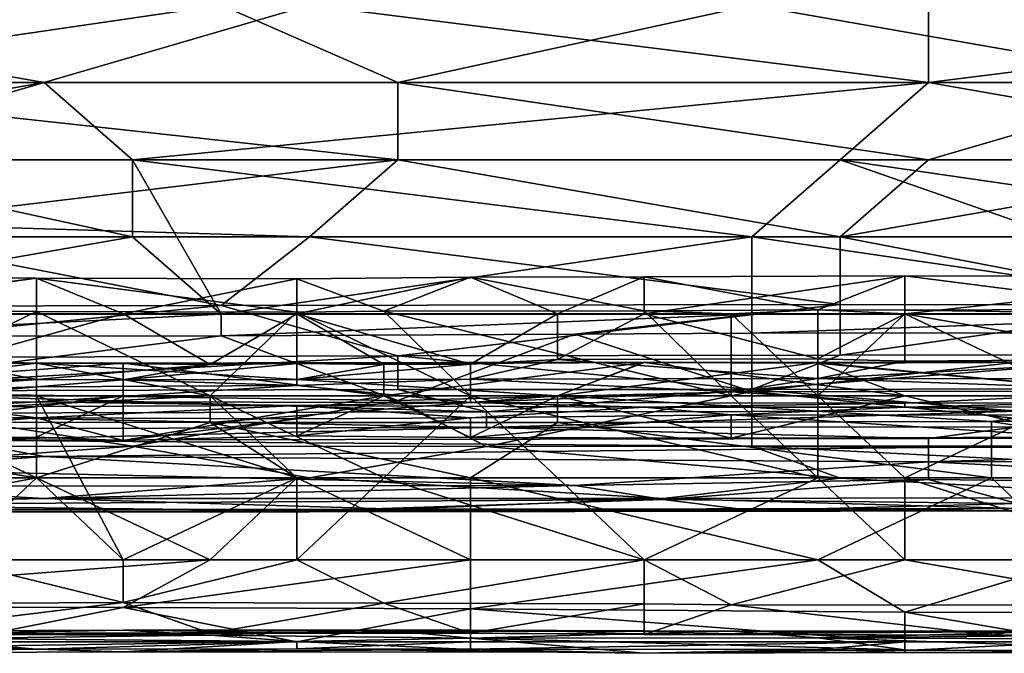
# Model space of a CAD drawing. Extents: x -161 to 11, y -10 to 160.
# Tile 55 of 256: x -0.7026 to -0.6528, y -0.3447 to -0.3126. Entities that reach past the tile are written whole.
import ezdxf

# ---------------------------------------------------------------- set-up
doc = ezdxf.new("R2010")
doc.units = 0

msp = doc.modelspace()

# ---------------------------------------------------------------- linework, layer by layer
for points in [[(-0.741626, -0.311901, 0.264719), (-0.692444, -0.311901, 0.264729), (-0.71927, -0.315807, 0.265172)], [(-0.723741, -0.311901, 0.379903), (-0.737154, -0.315807, 0.378532), (-0.701386, -0.315807, 0.378332)], [(-0.687973, -0.311901, 0.379717), (-0.723741, -0.311901, 0.379903), (-0.701386, -0.315807, 0.378332)], [(-0.692444, -0.311901, 0.264729), (-0.683502, -0.315807, 0.265213), (-0.71927, -0.315807, 0.265172)], [(-0.701386, -0.315807, 0.378332), (-0.656676, -0.315807, 0.378092), (-0.687973, -0.311901, 0.379717)], [(-0.683502, -0.315807, 0.265213), (-0.692444, -0.311901, 0.264729), (-0.665618, -0.311901, 0.264708)], [(-0.687973, -0.311901, 0.379717), (-0.656676, -0.315807, 0.378092), (-0.656676, -0.311901, 0.379537)], [(-0.665618, -0.311901, 0.264708), (-0.643263, -0.315807, 0.265229), (-0.683502, -0.315807, 0.265213)], [(-0.665618, -0.311901, 0.264708), (-0.643263, -0.311901, 0.264709), (-0.643263, -0.315807, 0.265229)], [(-0.625379, -0.311901, 0.379354), (-0.656676, -0.311901, 0.379537), (-0.656676, -0.315807, 0.378092)], [(-0.634321, -0.319713, 0.376204), (-0.625379, -0.311901, 0.379354), (-0.656676, -0.315807, 0.378092)], [(-0.723741, -0.319713, 0.376624), (-0.701386, -0.315807, 0.378332), (-0.737154, -0.315807, 0.378532)], [(-0.714799, -0.319713, 0.376571), (-0.701386, -0.315807, 0.378332), (-0.723741, -0.319713, 0.376624)], [(-0.71927, -0.315807, 0.265172), (-0.683502, -0.315807, 0.265213), (-0.683502, -0.319713, 0.266519)], [(-0.683502, -0.319713, 0.266519), (-0.71927, -0.319713, 0.266448), (-0.71927, -0.315807, 0.265172)], [(-0.696915, -0.319713, 0.376491), (-0.701386, -0.315807, 0.378332), (-0.714799, -0.319713, 0.376571)], [(-0.701386, -0.315807, 0.378332), (-0.696915, -0.319713, 0.376491), (-0.656676, -0.315807, 0.378092)], [(-0.696915, -0.319713, 0.376491), (-0.661147, -0.319713, 0.376324), (-0.656676, -0.315807, 0.378092)], [(-0.683502, -0.315807, 0.265213), (-0.643263, -0.315807, 0.265229), (-0.656676, -0.319713, 0.266525)], [(-0.656676, -0.319713, 0.266525), (-0.683502, -0.319713, 0.266519), (-0.683502, -0.315807, 0.265213)], [(-0.634321, -0.319713, 0.376204), (-0.656676, -0.315807, 0.378092), (-0.661147, -0.319713, 0.376324)], [(-0.643263, -0.315807, 0.265229), (-0.638792, -0.319713, 0.266502), (-0.656676, -0.319713, 0.266525)], [(-0.710328, -0.322948, 0.268362), (-0.71927, -0.319713, 0.266448), (-0.683502, -0.319713, 0.266519)], [(-0.696915, -0.32362, 0.374087), (-0.714799, -0.319713, 0.376571), (-0.71927, -0.327526, 0.371068)], [(-0.696915, -0.32362, 0.374087), (-0.696915, -0.319713, 0.376491), (-0.714799, -0.319713, 0.376571)], [(-0.683502, -0.319713, 0.266519), (-0.687973, -0.32362, 0.268869), (-0.710328, -0.322948, 0.268362)], [(-0.665618, -0.32362, 0.373974), (-0.661147, -0.319713, 0.376324), (-0.696915, -0.319713, 0.376491)], [(-0.665618, -0.32362, 0.373974), (-0.696915, -0.319713, 0.376491), (-0.692444, -0.327526, 0.37097)], [(-0.696915, -0.319713, 0.376491), (-0.696915, -0.32362, 0.374087), (-0.692444, -0.327526, 0.37097)], [(-0.661147, -0.32362, 0.268884), (-0.687973, -0.32362, 0.268869), (-0.683502, -0.319713, 0.266519)], [(-0.656676, -0.319713, 0.266525), (-0.661147, -0.32362, 0.268884), (-0.683502, -0.319713, 0.266519)], [(-0.638792, -0.327526, 0.370816), (-0.661147, -0.319713, 0.376324), (-0.665618, -0.32362, 0.373974)], [(-0.661147, -0.319713, 0.376324), (-0.634321, -0.32362, 0.373872), (-0.634321, -0.319713, 0.376204)], [(-0.661147, -0.32362, 0.268884), (-0.656676, -0.319713, 0.266525), (-0.638792, -0.319713, 0.266502)], [(-0.638792, -0.319713, 0.266502), (-0.625379, -0.32362, 0.268861), (-0.661147, -0.32362, 0.268884)], [(-0.638792, -0.327526, 0.370816), (-0.634321, -0.32362, 0.373872), (-0.661147, -0.319713, 0.376324)], [(-0.710328, -0.32362, 0.268822), (-0.710328, -0.322948, 0.268362), (-0.687973, -0.32362, 0.268869)], [(-0.692444, -0.327526, 0.37097), (-0.696915, -0.32362, 0.374087), (-0.71927, -0.327526, 0.371068)], [(-0.687973, -0.32362, 0.268869), (-0.692444, -0.32708, 0.272269), (-0.710328, -0.32362, 0.268822)], [(-0.710328, -0.327129, 0.272269), (-0.710328, -0.32362, 0.268822), (-0.692444, -0.32708, 0.272269)], [(-0.692444, -0.32708, 0.272269), (-0.687973, -0.32362, 0.268869), (-0.661147, -0.327039, 0.272269)], [(-0.665618, -0.327526, 0.370827), (-0.665618, -0.32362, 0.373974), (-0.692444, -0.327526, 0.37097)], [(-0.661147, -0.32362, 0.268884), (-0.661147, -0.327039, 0.272269), (-0.687973, -0.32362, 0.268869)], [(-0.638792, -0.327526, 0.370816), (-0.665618, -0.32362, 0.373974), (-0.665618, -0.327526, 0.370827)], [(-0.643263, -0.327048, 0.272269), (-0.661147, -0.32362, 0.268884), (-0.625379, -0.32362, 0.268861)], [(-0.661147, -0.327039, 0.272269), (-0.661147, -0.32362, 0.268884), (-0.643263, -0.327048, 0.272269)], [(-0.701779, -0.325707, 0.221806), (-0.714948, -0.327379, 0.218049), (-0.714948, -0.325591, 0.221806)], [(-0.714948, -0.325591, 0.221806), (-0.714948, -0.327502, 0.224139), (-0.701779, -0.325707, 0.221806)], [(-0.701779, -0.325707, 0.221806), (-0.714948, -0.327502, 0.224139), (-0.69739, -0.327502, 0.223911)], [(-0.714948, -0.327379, 0.218049), (-0.701779, -0.325707, 0.221806), (-0.701779, -0.327383, 0.218049)], [(-0.701779, -0.325707, 0.221806), (-0.69739, -0.327502, 0.223911), (-0.68861, -0.325736, 0.221806)], [(-0.68861, -0.325736, 0.221806), (-0.68861, -0.327417, 0.218049), (-0.701779, -0.325707, 0.221806)], [(-0.701779, -0.327383, 0.218049), (-0.701779, -0.325707, 0.221806), (-0.68861, -0.327417, 0.218049)], [(-0.68861, -0.327502, 0.223929), (-0.68861, -0.325736, 0.221806), (-0.69739, -0.327502, 0.223911)], [(-0.68861, -0.325736, 0.221806), (-0.68861, -0.327502, 0.223929), (-0.679831, -0.325663, 0.221806)], [(-0.675441, -0.327502, 0.224019), (-0.679831, -0.325663, 0.221806), (-0.68861, -0.327502, 0.223929)], [(-0.684221, -0.327374, 0.218049), (-0.68861, -0.325736, 0.221806), (-0.679831, -0.325663, 0.221806)], [(-0.684221, -0.327374, 0.218049), (-0.68861, -0.327417, 0.218049), (-0.68861, -0.325736, 0.221806)], [(-0.684221, -0.327374, 0.218049), (-0.679831, -0.325663, 0.221806), (-0.671052, -0.327354, 0.218049)], [(-0.671052, -0.325635, 0.221806), (-0.679831, -0.325663, 0.221806), (-0.675441, -0.327502, 0.224019)], [(-0.671052, -0.325635, 0.221806), (-0.671052, -0.327354, 0.218049), (-0.679831, -0.325663, 0.221806)], [(-0.675441, -0.327502, 0.224019), (-0.671052, -0.327502, 0.224159), (-0.671052, -0.325635, 0.221806)], [(-0.657883, -0.325589, 0.221806), (-0.671052, -0.325635, 0.221806), (-0.671052, -0.327502, 0.224159)], [(-0.671052, -0.327502, 0.224159), (-0.657883, -0.327502, 0.224186), (-0.657883, -0.325589, 0.221806)], [(-0.657883, -0.325589, 0.221806), (-0.662272, -0.327307, 0.218049), (-0.671052, -0.325635, 0.221806)], [(-0.671052, -0.327354, 0.218049), (-0.671052, -0.325635, 0.221806), (-0.662272, -0.327307, 0.218049)], [(-0.662272, -0.327307, 0.218049), (-0.657883, -0.325589, 0.221806), (-0.657883, -0.327332, 0.218049)], [(-0.640324, -0.325613, 0.221806), (-0.657883, -0.325589, 0.221806), (-0.657883, -0.327502, 0.224186)], [(-0.640324, -0.325613, 0.221806), (-0.644714, -0.327279, 0.218049), (-0.657883, -0.325589, 0.221806)], [(-0.657883, -0.327332, 0.218049), (-0.657883, -0.325589, 0.221806), (-0.644714, -0.327279, 0.218049)], [(-0.657883, -0.327502, 0.224186), (-0.640324, -0.327502, 0.224174), (-0.640324, -0.325613, 0.221806)], [(-0.710328, -0.327129, 0.272269), (-0.692444, -0.32708, 0.272269), (-0.71927, -0.329758, 0.276175)], [(-0.692444, -0.32708, 0.272269), (-0.683502, -0.329628, 0.276175), (-0.71927, -0.329758, 0.276175)], [(-0.701779, -0.327383, 0.218049), (-0.710559, -0.331652, 0.216724), (-0.714948, -0.327379, 0.218049)], [(-0.701779, -0.327383, 0.218049), (-0.701779, -0.331652, 0.216757), (-0.710559, -0.331652, 0.216724)], [(-0.701779, -0.327383, 0.218049), (-0.68861, -0.327417, 0.218049), (-0.693, -0.331652, 0.216793)], [(-0.693, -0.331652, 0.216793), (-0.701779, -0.331652, 0.216757), (-0.701779, -0.327383, 0.218049)], [(-0.679831, -0.331652, 0.21671), (-0.693, -0.331652, 0.216793), (-0.68861, -0.327417, 0.218049)], [(-0.661147, -0.327039, 0.272269), (-0.683502, -0.329628, 0.276175), (-0.692444, -0.32708, 0.272269)], [(-0.68861, -0.327417, 0.218049), (-0.684221, -0.327374, 0.218049), (-0.679831, -0.331652, 0.21671)], [(-0.671052, -0.327354, 0.218049), (-0.666662, -0.331652, 0.216631), (-0.684221, -0.327374, 0.218049)], [(-0.666662, -0.331652, 0.216631), (-0.679831, -0.331652, 0.21671), (-0.684221, -0.327374, 0.218049)], [(-0.683502, -0.329628, 0.276175), (-0.661147, -0.327039, 0.272269), (-0.661147, -0.329604, 0.276175)], [(-0.666662, -0.327502, 0.217879), (-0.671052, -0.327354, 0.218049), (-0.662272, -0.327307, 0.218049)], [(-0.666662, -0.331652, 0.216631), (-0.671052, -0.327354, 0.218049), (-0.666662, -0.327502, 0.217879)], [(-0.662272, -0.327307, 0.218049), (-0.662272, -0.327502, 0.217866), (-0.666662, -0.327502, 0.217879)], [(-0.662272, -0.327307, 0.218049), (-0.657883, -0.327332, 0.218049), (-0.657883, -0.327502, 0.217887)], [(-0.657883, -0.327502, 0.217887), (-0.662272, -0.327502, 0.217866), (-0.662272, -0.327307, 0.218049)], [(-0.661147, -0.329604, 0.276175), (-0.661147, -0.327039, 0.272269), (-0.643263, -0.327048, 0.272269)], [(-0.643263, -0.327048, 0.272269), (-0.643263, -0.329575, 0.276175), (-0.661147, -0.329604, 0.276175)], [(-0.644714, -0.327279, 0.218049), (-0.644714, -0.327502, 0.217839), (-0.657883, -0.327332, 0.218049)], [(-0.644714, -0.327502, 0.217839), (-0.657883, -0.327502, 0.217887), (-0.657883, -0.327332, 0.218049)], [(-0.714799, -0.328658, 0.369925), (-0.692444, -0.327526, 0.37097), (-0.71927, -0.327526, 0.371068)], [(-0.706169, -0.329962, 0.225563), (-0.69739, -0.327502, 0.223911), (-0.714948, -0.327502, 0.224139)], [(-0.714799, -0.328658, 0.369925), (-0.692444, -0.328619, 0.369925), (-0.692444, -0.327526, 0.37097)], [(-0.693, -0.330074, 0.225563), (-0.69739, -0.327502, 0.223911), (-0.706169, -0.329962, 0.225563)], [(-0.69739, -0.327502, 0.223911), (-0.693, -0.330074, 0.225563), (-0.68861, -0.327502, 0.223929)], [(-0.68861, -0.330017, 0.225563), (-0.68861, -0.327502, 0.223929), (-0.693, -0.330074, 0.225563)], [(-0.665618, -0.327526, 0.370827), (-0.692444, -0.327526, 0.37097), (-0.692444, -0.328619, 0.369925)], [(-0.665618, -0.327526, 0.370827), (-0.692444, -0.328619, 0.369925), (-0.67456, -0.328534, 0.369925)], [(-0.68861, -0.327502, 0.223929), (-0.679831, -0.330056, 0.225563), (-0.675441, -0.327502, 0.224019)], [(-0.684221, -0.33007, 0.225563), (-0.679831, -0.330056, 0.225563), (-0.68861, -0.327502, 0.223929)], [(-0.684221, -0.33007, 0.225563), (-0.68861, -0.327502, 0.223929), (-0.68861, -0.330017, 0.225563)], [(-0.675441, -0.329826, 0.225563), (-0.675441, -0.327502, 0.224019), (-0.679831, -0.330056, 0.225563)], [(-0.662272, -0.329792, 0.225563), (-0.671052, -0.327502, 0.224159), (-0.675441, -0.329826, 0.225563)], [(-0.671052, -0.327502, 0.224159), (-0.675441, -0.327502, 0.224019), (-0.675441, -0.329826, 0.225563)], [(-0.665618, -0.32849, 0.369925), (-0.665618, -0.327526, 0.370827), (-0.67456, -0.328534, 0.369925)], [(-0.662272, -0.329792, 0.225563), (-0.657883, -0.327502, 0.224186), (-0.671052, -0.327502, 0.224159)], [(-0.666662, -0.327502, 0.217879), (-0.662272, -0.327502, 0.217866), (-0.662272, -0.331652, 0.216667)], [(-0.666662, -0.331652, 0.216631), (-0.666662, -0.327502, 0.217879), (-0.662272, -0.331652, 0.216667)], [(-0.665618, -0.32849, 0.369925), (-0.638792, -0.328475, 0.369925), (-0.638792, -0.327526, 0.370816)], [(-0.638792, -0.327526, 0.370816), (-0.665618, -0.327526, 0.370827), (-0.665618, -0.32849, 0.369925)], [(-0.657883, -0.327502, 0.217887), (-0.649103, -0.331652, 0.216604), (-0.662272, -0.331652, 0.216667)], [(-0.657883, -0.329897, 0.225563), (-0.657883, -0.327502, 0.224186), (-0.662272, -0.329792, 0.225563)], [(-0.662272, -0.331652, 0.216667), (-0.662272, -0.327502, 0.217866), (-0.657883, -0.327502, 0.217887)], [(-0.644714, -0.329806, 0.225563), (-0.657883, -0.327502, 0.224186), (-0.657883, -0.329897, 0.225563)], [(-0.657883, -0.327502, 0.217887), (-0.644714, -0.327502, 0.217839), (-0.649103, -0.331652, 0.216604)], [(-0.644714, -0.329806, 0.225563), (-0.640324, -0.327502, 0.224174), (-0.657883, -0.327502, 0.224186)], [(-0.67456, -0.328534, 0.369925), (-0.665618, -0.331432, 0.366572), (-0.665618, -0.32849, 0.369925)], [(-0.638792, -0.328475, 0.369925), (-0.665618, -0.32849, 0.369925), (-0.665618, -0.331432, 0.366572)], [(-0.665618, -0.331432, 0.366572), (-0.638792, -0.334173, 0.362112), (-0.638792, -0.328475, 0.369925)], [(-0.692444, -0.328619, 0.369925), (-0.714799, -0.331432, 0.366741), (-0.683502, -0.3319, 0.366019)], [(-0.714799, -0.328658, 0.369925), (-0.714799, -0.331432, 0.366741), (-0.692444, -0.328619, 0.369925)], [(-0.67456, -0.328534, 0.369925), (-0.692444, -0.328619, 0.369925), (-0.683502, -0.3319, 0.366019)], [(-0.67456, -0.328534, 0.369925), (-0.683502, -0.3319, 0.366019), (-0.665618, -0.331432, 0.366572)], [(-0.701779, -0.330005, 0.266891), (-0.723728, -0.329987, 0.266891), (-0.714948, -0.331652, 0.269188)], [(-0.723728, -0.330073, 0.263134), (-0.723728, -0.329987, 0.266891), (-0.701779, -0.330005, 0.266891)], [(-0.683502, -0.329628, 0.276175), (-0.714799, -0.331423, 0.280081), (-0.71927, -0.329758, 0.276175)], [(-0.701779, -0.330826, 0.22932), (-0.706169, -0.329962, 0.225563), (-0.714948, -0.330768, 0.22932)], [(-0.714799, -0.331423, 0.280081), (-0.683502, -0.329628, 0.276175), (-0.683502, -0.331334, 0.280081)], [(-0.706169, -0.329962, 0.225563), (-0.701779, -0.330826, 0.22932), (-0.693, -0.330074, 0.225563)], [(-0.701779, -0.330005, 0.266891), (-0.671052, -0.329958, 0.266891), (-0.684221, -0.330034, 0.263134)], [(-0.675441, -0.331652, 0.269235), (-0.671052, -0.329958, 0.266891), (-0.701779, -0.330005, 0.266891)], [(-0.671052, -0.329958, 0.266891), (-0.671052, -0.329966, 0.263134), (-0.684221, -0.330034, 0.263134)], [(-0.684221, -0.331652, 0.258488), (-0.671052, -0.329966, 0.263134), (-0.675441, -0.331652, 0.258651)], [(-0.684221, -0.331652, 0.258488), (-0.684221, -0.330034, 0.263134), (-0.671052, -0.329966, 0.263134)], [(-0.661147, -0.329604, 0.276175), (-0.665618, -0.331338, 0.280081), (-0.683502, -0.329628, 0.276175)], [(-0.683502, -0.331334, 0.280081), (-0.683502, -0.329628, 0.276175), (-0.665618, -0.331338, 0.280081)], [(-0.675441, -0.329826, 0.225563), (-0.679831, -0.330809, 0.22932), (-0.662272, -0.330781, 0.22932)], [(-0.679831, -0.330056, 0.225563), (-0.679831, -0.330809, 0.22932), (-0.675441, -0.329826, 0.225563)], [(-0.662272, -0.330781, 0.22932), (-0.662272, -0.329792, 0.225563), (-0.675441, -0.329826, 0.225563)], [(-0.662272, -0.329971, 0.266891), (-0.671052, -0.329958, 0.266891), (-0.675441, -0.331652, 0.269235)], [(-0.675441, -0.331652, 0.258651), (-0.671052, -0.329966, 0.263134), (-0.657883, -0.331652, 0.258852)], [(-0.662272, -0.329971, 0.266891), (-0.675441, -0.331652, 0.269235), (-0.644714, -0.331652, 0.269283)], [(-0.671052, -0.329958, 0.266891), (-0.662272, -0.330011, 0.263134), (-0.671052, -0.329966, 0.263134)], [(-0.671052, -0.329958, 0.266891), (-0.662272, -0.329971, 0.266891), (-0.662272, -0.330011, 0.263134)], [(-0.662272, -0.330011, 0.263134), (-0.657883, -0.331652, 0.258852), (-0.671052, -0.329966, 0.263134)], [(-0.643263, -0.329575, 0.276175), (-0.625379, -0.331245, 0.280081), (-0.665618, -0.331338, 0.280081)], [(-0.643263, -0.329575, 0.276175), (-0.665618, -0.331338, 0.280081), (-0.661147, -0.329604, 0.276175)], [(-0.662272, -0.329792, 0.225563), (-0.662272, -0.330781, 0.22932), (-0.657883, -0.329897, 0.225563)], [(-0.644714, -0.329806, 0.225563), (-0.662272, -0.330781, 0.22932), (-0.640324, -0.330797, 0.22932)], [(-0.657883, -0.329897, 0.225563), (-0.662272, -0.330781, 0.22932), (-0.644714, -0.329806, 0.225563)], [(-0.644714, -0.331652, 0.269283), (-0.644714, -0.329913, 0.266891), (-0.662272, -0.329971, 0.266891)], [(-0.644714, -0.329913, 0.266891), (-0.649103, -0.329957, 0.263134), (-0.662272, -0.329971, 0.266891)], [(-0.649103, -0.329957, 0.263134), (-0.662272, -0.330011, 0.263134), (-0.662272, -0.329971, 0.266891)], [(-0.649103, -0.329957, 0.263134), (-0.644714, -0.331652, 0.258662), (-0.662272, -0.330011, 0.263134)], [(-0.723728, -0.330073, 0.263134), (-0.701779, -0.330005, 0.266891), (-0.69739, -0.330011, 0.263134)], [(-0.69739, -0.330011, 0.263134), (-0.719338, -0.331652, 0.258725), (-0.723728, -0.330073, 0.263134)], [(-0.69739, -0.330011, 0.263134), (-0.69739, -0.331652, 0.258643), (-0.719338, -0.331652, 0.258725)], [(-0.701779, -0.330005, 0.266891), (-0.714948, -0.331652, 0.269188), (-0.693, -0.331652, 0.269222)], [(-0.693, -0.331652, 0.269222), (-0.675441, -0.331652, 0.269235), (-0.701779, -0.330005, 0.266891)], [(-0.684221, -0.330034, 0.263134), (-0.69739, -0.330011, 0.263134), (-0.701779, -0.330005, 0.266891)], [(-0.693, -0.330074, 0.225563), (-0.701779, -0.330826, 0.22932), (-0.69739, -0.330846, 0.22932)], [(-0.69739, -0.331652, 0.258643), (-0.69739, -0.330011, 0.263134), (-0.684221, -0.331652, 0.258488)], [(-0.69739, -0.330011, 0.263134), (-0.684221, -0.330034, 0.263134), (-0.684221, -0.331652, 0.258488)], [(-0.68861, -0.330822, 0.22932), (-0.68861, -0.330017, 0.225563), (-0.69739, -0.330846, 0.22932)], [(-0.693, -0.330074, 0.225563), (-0.69739, -0.330846, 0.22932), (-0.68861, -0.330017, 0.225563)], [(-0.68861, -0.330017, 0.225563), (-0.68861, -0.330822, 0.22932), (-0.684221, -0.33007, 0.225563)], [(-0.679831, -0.330809, 0.22932), (-0.679831, -0.330056, 0.225563), (-0.68861, -0.330822, 0.22932)], [(-0.684221, -0.33007, 0.225563), (-0.68861, -0.330822, 0.22932), (-0.679831, -0.330056, 0.225563)], [(-0.644714, -0.331652, 0.258662), (-0.657883, -0.331652, 0.258852), (-0.662272, -0.330011, 0.263134)], [(-0.714948, -0.330768, 0.22932), (-0.710559, -0.33119, 0.233077), (-0.701779, -0.330826, 0.22932)], [(-0.701779, -0.331202, 0.233077), (-0.701779, -0.330826, 0.22932), (-0.710559, -0.331489, 0.236834)], [(-0.710559, -0.33119, 0.233077), (-0.710559, -0.331489, 0.236834), (-0.701779, -0.330826, 0.22932)], [(-0.701779, -0.330826, 0.22932), (-0.701779, -0.331202, 0.233077), (-0.69739, -0.330846, 0.22932)], [(-0.69739, -0.330846, 0.22932), (-0.701779, -0.331202, 0.233077), (-0.68861, -0.331132, 0.233077)], [(-0.69739, -0.330846, 0.22932), (-0.68861, -0.331132, 0.233077), (-0.68861, -0.330822, 0.22932)], [(-0.68861, -0.331132, 0.233077), (-0.679831, -0.331989, 0.244349), (-0.679831, -0.330809, 0.22932)], [(-0.68861, -0.330822, 0.22932), (-0.68861, -0.331132, 0.233077), (-0.679831, -0.330809, 0.22932)], [(-0.679831, -0.330809, 0.22932), (-0.666662, -0.331451, 0.236834), (-0.662272, -0.330781, 0.22932)], [(-0.666662, -0.331451, 0.236834), (-0.679831, -0.330809, 0.22932), (-0.679831, -0.331989, 0.244349)], [(-0.662272, -0.330781, 0.22932), (-0.666662, -0.331451, 0.236834), (-0.644714, -0.331411, 0.236834)], [(-0.662272, -0.330781, 0.22932), (-0.644714, -0.331411, 0.236834), (-0.640324, -0.330797, 0.22932)], [(-0.714799, -0.331432, 0.366741), (-0.723741, -0.334275, 0.362112), (-0.696915, -0.33421, 0.362112)], [(-0.714799, -0.331423, 0.280081), (-0.683502, -0.331334, 0.280081), (-0.679031, -0.332468, 0.283987)], [(-0.679031, -0.332468, 0.283987), (-0.714799, -0.332548, 0.283987), (-0.714799, -0.331423, 0.280081)], [(-0.696915, -0.33421, 0.362112), (-0.683502, -0.3319, 0.366019), (-0.714799, -0.331432, 0.366741)], [(-0.710559, -0.331489, 0.236834), (-0.710559, -0.332002, 0.244349), (-0.701779, -0.331202, 0.233077)], [(-0.710559, -0.332002, 0.244349), (-0.701779, -0.331954, 0.244349), (-0.701779, -0.331202, 0.233077)], [(-0.68861, -0.331132, 0.233077), (-0.701779, -0.331202, 0.233077), (-0.701779, -0.331954, 0.244349)], [(-0.701779, -0.331954, 0.244349), (-0.679831, -0.331989, 0.244349), (-0.68861, -0.331132, 0.233077)], [(-0.679031, -0.332468, 0.283987), (-0.683502, -0.331334, 0.280081), (-0.665618, -0.331338, 0.280081)], [(-0.683502, -0.3319, 0.366019), (-0.679031, -0.334226, 0.362112), (-0.665618, -0.331432, 0.366572)], [(-0.666662, -0.331451, 0.236834), (-0.679831, -0.331989, 0.244349), (-0.657883, -0.332021, 0.244349)], [(-0.665618, -0.331338, 0.280081), (-0.652205, -0.332424, 0.283987), (-0.679031, -0.332468, 0.283987)], [(-0.679031, -0.334226, 0.362112), (-0.665618, -0.334199, 0.362112), (-0.665618, -0.331432, 0.366572)], [(-0.644714, -0.331411, 0.236834), (-0.666662, -0.331451, 0.236834), (-0.657883, -0.332021, 0.244349)], [(-0.665618, -0.331338, 0.280081), (-0.625379, -0.331245, 0.280081), (-0.652205, -0.332424, 0.283987)], [(-0.665618, -0.331432, 0.366572), (-0.665618, -0.334199, 0.362112), (-0.638792, -0.334173, 0.362112)], [(-0.657883, -0.332021, 0.244349), (-0.649103, -0.332014, 0.244349), (-0.644714, -0.331411, 0.236834)], [(-0.714948, -0.331652, 0.269188), (-0.719338, -0.332986, 0.270649), (-0.693, -0.331652, 0.269222)], [(-0.714948, -0.333841, 0.25562), (-0.719338, -0.331652, 0.258725), (-0.69739, -0.331652, 0.258643)], [(-0.719338, -0.332986, 0.270649), (-0.693, -0.333, 0.270649), (-0.693, -0.331652, 0.269222)], [(-0.701779, -0.333748, 0.25562), (-0.714948, -0.333841, 0.25562), (-0.69739, -0.331652, 0.258643)], [(-0.701779, -0.331652, 0.216757), (-0.701779, -0.335802, 0.21649), (-0.710559, -0.331652, 0.216724)], [(-0.701779, -0.335802, 0.21649), (-0.710559, -0.335802, 0.21634), (-0.710559, -0.331652, 0.216724)], [(-0.710559, -0.332002, 0.244349), (-0.706169, -0.332208, 0.248106), (-0.701779, -0.331954, 0.244349)], [(-0.701779, -0.331954, 0.244349), (-0.706169, -0.332208, 0.248106), (-0.68861, -0.332153, 0.248106)], [(-0.701779, -0.333748, 0.25562), (-0.69739, -0.331652, 0.258643), (-0.69739, -0.333915, 0.25562)], [(-0.69739, -0.339952, 0.216393), (-0.701779, -0.335802, 0.21649), (-0.701779, -0.331652, 0.216757)], [(-0.693, -0.331652, 0.216793), (-0.68861, -0.335802, 0.216728), (-0.701779, -0.331652, 0.216757)], [(-0.68861, -0.335802, 0.216728), (-0.69739, -0.339952, 0.216393), (-0.701779, -0.331652, 0.216757)], [(-0.701779, -0.331954, 0.244349), (-0.68861, -0.332153, 0.248106), (-0.679831, -0.331989, 0.244349)], [(-0.684221, -0.331652, 0.258488), (-0.69739, -0.333915, 0.25562), (-0.69739, -0.331652, 0.258643)], [(-0.68861, -0.333675, 0.25562), (-0.69739, -0.333915, 0.25562), (-0.684221, -0.331652, 0.258488)], [(-0.696915, -0.33421, 0.362112), (-0.679031, -0.334226, 0.362112), (-0.683502, -0.3319, 0.366019)], [(-0.693, -0.331652, 0.269222), (-0.693, -0.333, 0.270649), (-0.675441, -0.331652, 0.269235)], [(-0.679831, -0.331652, 0.21671), (-0.684221, -0.335802, 0.216671), (-0.693, -0.331652, 0.216793)], [(-0.68861, -0.335802, 0.216728), (-0.693, -0.331652, 0.216793), (-0.684221, -0.335802, 0.216671)], [(-0.693, -0.333, 0.270649), (-0.675441, -0.333005, 0.270649), (-0.675441, -0.331652, 0.269235)], [(-0.68861, -0.333675, 0.25562), (-0.684221, -0.331652, 0.258488), (-0.679831, -0.333757, 0.25562)], [(-0.675441, -0.331652, 0.258651), (-0.679831, -0.333757, 0.25562), (-0.684221, -0.331652, 0.258488)], [(-0.684221, -0.335802, 0.216671), (-0.679831, -0.331652, 0.21671), (-0.675441, -0.335802, 0.21672)], [(-0.679831, -0.333757, 0.25562), (-0.675441, -0.331652, 0.258651), (-0.666662, -0.333799, 0.25562)], [(-0.679831, -0.331652, 0.21671), (-0.666662, -0.331652, 0.216631), (-0.662272, -0.335802, 0.216726)], [(-0.662272, -0.335802, 0.216726), (-0.675441, -0.335802, 0.21672), (-0.679831, -0.331652, 0.21671)], [(-0.653493, -0.33295, 0.270649), (-0.644714, -0.331652, 0.269283), (-0.675441, -0.331652, 0.269235)], [(-0.666662, -0.333799, 0.25562), (-0.675441, -0.331652, 0.258651), (-0.657883, -0.331652, 0.258852)], [(-0.675441, -0.331652, 0.269235), (-0.675441, -0.333005, 0.270649), (-0.653493, -0.33295, 0.270649)], [(-0.666662, -0.333799, 0.25562), (-0.657883, -0.331652, 0.258852), (-0.649103, -0.333748, 0.25562)], [(-0.662272, -0.331652, 0.216667), (-0.662272, -0.335802, 0.216726), (-0.666662, -0.331652, 0.216631)], [(-0.662272, -0.331652, 0.216667), (-0.649103, -0.331652, 0.216604), (-0.657883, -0.335802, 0.216612)], [(-0.662272, -0.335802, 0.216726), (-0.662272, -0.331652, 0.216667), (-0.657883, -0.335802, 0.216612)], [(-0.644714, -0.331652, 0.258662), (-0.649103, -0.333748, 0.25562), (-0.657883, -0.331652, 0.258852)], [(-0.649103, -0.331652, 0.216604), (-0.644714, -0.339952, 0.216319), (-0.657883, -0.335802, 0.216612)], [(-0.644714, -0.331652, 0.269283), (-0.653493, -0.33295, 0.270649), (-0.622765, -0.332902, 0.270649)], [(-0.701779, -0.33277, 0.251863), (-0.706169, -0.332208, 0.248106), (-0.719338, -0.332578, 0.251863)], [(-0.679031, -0.332468, 0.283987), (-0.679031, -0.333259, 0.287894), (-0.714799, -0.332548, 0.283987)], [(-0.706169, -0.332208, 0.248106), (-0.701779, -0.33277, 0.251863), (-0.68861, -0.332153, 0.248106)], [(-0.701779, -0.33277, 0.251863), (-0.68861, -0.332827, 0.251863), (-0.68861, -0.332153, 0.248106)], [(-0.679831, -0.331989, 0.244349), (-0.68861, -0.332153, 0.248106), (-0.671052, -0.332229, 0.248106)], [(-0.671052, -0.332229, 0.248106), (-0.68861, -0.332153, 0.248106), (-0.679831, -0.332775, 0.251863)], [(-0.68861, -0.332153, 0.248106), (-0.68861, -0.332827, 0.251863), (-0.679831, -0.332775, 0.251863)], [(-0.679831, -0.331989, 0.244349), (-0.671052, -0.332229, 0.248106), (-0.657883, -0.332021, 0.244349)], [(-0.671052, -0.332229, 0.248106), (-0.679831, -0.332775, 0.251863), (-0.666662, -0.332614, 0.251863)], [(-0.679031, -0.333259, 0.287894), (-0.652205, -0.332424, 0.283987), (-0.652205, -0.333223, 0.287894)], [(-0.679031, -0.333259, 0.287894), (-0.679031, -0.332468, 0.283987), (-0.652205, -0.332424, 0.283987)], [(-0.671052, -0.332229, 0.248106), (-0.657883, -0.332229, 0.248106), (-0.657883, -0.332021, 0.244349)], [(-0.671052, -0.332229, 0.248106), (-0.666662, -0.332614, 0.251863), (-0.657883, -0.332229, 0.248106)], [(-0.657883, -0.332229, 0.248106), (-0.666662, -0.332614, 0.251863), (-0.644714, -0.332636, 0.251863)], [(-0.649103, -0.332014, 0.244349), (-0.657883, -0.332021, 0.244349), (-0.657883, -0.332229, 0.248106)], [(-0.649103, -0.332014, 0.244349), (-0.657883, -0.332229, 0.248106), (-0.635934, -0.332198, 0.248106)], [(-0.635934, -0.332198, 0.248106), (-0.657883, -0.332229, 0.248106), (-0.644714, -0.332636, 0.251863)], [(-0.719338, -0.332578, 0.251863), (-0.714948, -0.333841, 0.25562), (-0.701779, -0.33277, 0.251863)], [(-0.679031, -0.333259, 0.287894), (-0.71927, -0.33334, 0.287894), (-0.714799, -0.332548, 0.283987)], [(-0.701779, -0.333748, 0.25562), (-0.701779, -0.33277, 0.251863), (-0.714948, -0.333841, 0.25562)], [(-0.69739, -0.333915, 0.25562), (-0.701779, -0.33277, 0.251863), (-0.701779, -0.333748, 0.25562)], [(-0.701779, -0.33277, 0.251863), (-0.69739, -0.333915, 0.25562), (-0.68861, -0.332827, 0.251863)], [(-0.68861, -0.333675, 0.25562), (-0.68861, -0.332827, 0.251863), (-0.69739, -0.333915, 0.25562)], [(-0.679831, -0.333757, 0.25562), (-0.679831, -0.332775, 0.251863), (-0.68861, -0.333675, 0.25562)], [(-0.68861, -0.332827, 0.251863), (-0.68861, -0.333675, 0.25562), (-0.679831, -0.332775, 0.251863)], [(-0.666662, -0.333799, 0.25562), (-0.666662, -0.332614, 0.251863), (-0.679831, -0.333757, 0.25562)], [(-0.679831, -0.332775, 0.251863), (-0.679831, -0.333757, 0.25562), (-0.666662, -0.332614, 0.251863)], [(-0.653493, -0.335802, 0.272817), (-0.653493, -0.33295, 0.270649), (-0.675441, -0.333005, 0.270649)], [(-0.666662, -0.332614, 0.251863), (-0.666662, -0.333799, 0.25562), (-0.649103, -0.333748, 0.25562)], [(-0.644714, -0.332636, 0.251863), (-0.666662, -0.332614, 0.251863), (-0.649103, -0.333748, 0.25562)], [(-0.622765, -0.332902, 0.270649), (-0.653493, -0.33295, 0.270649), (-0.635934, -0.335802, 0.272857)], [(-0.635934, -0.335802, 0.272857), (-0.653493, -0.33295, 0.270649), (-0.653493, -0.335802, 0.272817)], [(-0.701779, -0.335802, 0.272757), (-0.719338, -0.332986, 0.270649), (-0.719338, -0.335802, 0.272748)], [(-0.693, -0.333, 0.270649), (-0.719338, -0.332986, 0.270649), (-0.701779, -0.335802, 0.272757)], [(-0.71927, -0.33334, 0.287894), (-0.679031, -0.333259, 0.287894), (-0.705857, -0.3339, 0.2918)], [(-0.679031, -0.333259, 0.287894), (-0.656676, -0.33381, 0.2918), (-0.705857, -0.3339, 0.2918)], [(-0.68861, -0.335802, 0.272771), (-0.693, -0.333, 0.270649), (-0.701779, -0.335802, 0.272757)], [(-0.693, -0.333, 0.270649), (-0.679831, -0.335802, 0.272765), (-0.675441, -0.333005, 0.270649)], [(-0.68861, -0.335802, 0.272771), (-0.679831, -0.335802, 0.272765), (-0.693, -0.333, 0.270649)], [(-0.679831, -0.335802, 0.272765), (-0.653493, -0.335802, 0.272817), (-0.675441, -0.333005, 0.270649)], [(-0.652205, -0.333223, 0.287894), (-0.656676, -0.33381, 0.2918), (-0.679031, -0.333259, 0.287894)], [(-0.656676, -0.33381, 0.2918), (-0.652205, -0.333223, 0.287894), (-0.625379, -0.3337, 0.2918)], [(-0.714799, -0.334749, 0.299612), (-0.705857, -0.3339, 0.2918), (-0.701386, -0.334723, 0.299612)], [(-0.656676, -0.33381, 0.2918), (-0.656676, -0.334271, 0.295706), (-0.705857, -0.3339, 0.2918)], [(-0.701386, -0.334723, 0.299612), (-0.705857, -0.3339, 0.2918), (-0.656676, -0.334271, 0.295706)], [(-0.625379, -0.3337, 0.2918), (-0.62985, -0.334178, 0.295706), (-0.656676, -0.334271, 0.295706)], [(-0.656676, -0.334271, 0.295706), (-0.656676, -0.33381, 0.2918), (-0.625379, -0.3337, 0.2918)], [(-0.723741, -0.334275, 0.362112), (-0.71927, -0.335836, 0.358206), (-0.696915, -0.33421, 0.362112)], [(-0.696915, -0.33421, 0.362112), (-0.71927, -0.335836, 0.358206), (-0.687973, -0.335809, 0.358206)], [(-0.656676, -0.334271, 0.295706), (-0.656676, -0.334992, 0.303519), (-0.701386, -0.334723, 0.299612)], [(-0.696915, -0.33421, 0.362112), (-0.687973, -0.335809, 0.358206), (-0.679031, -0.334226, 0.362112)], [(-0.679031, -0.334226, 0.362112), (-0.687973, -0.335809, 0.358206), (-0.661147, -0.335816, 0.358206)], [(-0.665618, -0.334199, 0.362112), (-0.679031, -0.334226, 0.362112), (-0.661147, -0.335816, 0.358206)], [(-0.634321, -0.335786, 0.358206), (-0.638792, -0.334173, 0.362112), (-0.665618, -0.334199, 0.362112)], [(-0.665618, -0.334199, 0.362112), (-0.661147, -0.335816, 0.358206), (-0.634321, -0.335786, 0.358206)], [(-0.656676, -0.334992, 0.303519), (-0.62985, -0.334178, 0.295706), (-0.611966, -0.334915, 0.303519)], [(-0.656676, -0.334992, 0.303519), (-0.656676, -0.334271, 0.295706), (-0.62985, -0.334178, 0.295706)], [(-0.701386, -0.334723, 0.299612), (-0.710328, -0.335389, 0.307425), (-0.714799, -0.334749, 0.299612)], [(-0.710328, -0.335389, 0.307425), (-0.701386, -0.334723, 0.299612), (-0.67456, -0.336186, 0.319144)], [(-0.656676, -0.334992, 0.303519), (-0.67456, -0.336186, 0.319144), (-0.701386, -0.334723, 0.299612)], [(-0.634321, -0.33612, 0.319144), (-0.656676, -0.334992, 0.303519), (-0.611966, -0.334915, 0.303519)], [(-0.67456, -0.336186, 0.319144), (-0.705857, -0.336229, 0.319144), (-0.710328, -0.335389, 0.307425)], [(-0.67456, -0.336186, 0.319144), (-0.656676, -0.334992, 0.303519), (-0.656676, -0.335896, 0.315237)], [(-0.656676, -0.335896, 0.315237), (-0.656676, -0.334992, 0.303519), (-0.634321, -0.33612, 0.319144)], [(-0.71927, -0.335836, 0.358206), (-0.732683, -0.336865, 0.3543), (-0.701386, -0.336847, 0.3543)], [(-0.701779, -0.335802, 0.272757), (-0.723728, -0.339952, 0.272354), (-0.693, -0.339952, 0.272429)], [(-0.723728, -0.339952, 0.272354), (-0.701779, -0.335802, 0.272757), (-0.719338, -0.335802, 0.272748)], [(-0.687973, -0.335809, 0.358206), (-0.71927, -0.335836, 0.358206), (-0.701386, -0.336847, 0.3543)], [(-0.706169, -0.339952, 0.216406), (-0.710559, -0.335802, 0.21634), (-0.701779, -0.335802, 0.21649)], [(-0.701779, -0.335802, 0.21649), (-0.69739, -0.339952, 0.216393), (-0.706169, -0.339952, 0.216406)], [(-0.701779, -0.335802, 0.272757), (-0.693, -0.339952, 0.272429), (-0.68861, -0.335802, 0.272771)], [(-0.687973, -0.335809, 0.358206), (-0.701386, -0.336847, 0.3543), (-0.670089, -0.336851, 0.3543)], [(-0.68861, -0.335802, 0.216728), (-0.68861, -0.339952, 0.216393), (-0.69739, -0.339952, 0.216393)], [(-0.679831, -0.339952, 0.272481), (-0.68861, -0.335802, 0.272771), (-0.693, -0.339952, 0.272429)], [(-0.684221, -0.335802, 0.216671), (-0.671052, -0.339952, 0.216365), (-0.68861, -0.339952, 0.216393)], [(-0.68861, -0.335802, 0.272771), (-0.679831, -0.339952, 0.272481), (-0.679831, -0.335802, 0.272765)], [(-0.68861, -0.339952, 0.216393), (-0.68861, -0.335802, 0.216728), (-0.684221, -0.335802, 0.216671)], [(-0.670089, -0.336851, 0.3543), (-0.661147, -0.335816, 0.358206), (-0.687973, -0.335809, 0.358206)], [(-0.675441, -0.335802, 0.21672), (-0.671052, -0.339952, 0.216365), (-0.684221, -0.335802, 0.216671)], [(-0.679831, -0.335802, 0.272765), (-0.662272, -0.339952, 0.272584), (-0.653493, -0.335802, 0.272817)], [(-0.679831, -0.335802, 0.272765), (-0.679831, -0.339952, 0.272481), (-0.662272, -0.339952, 0.272584)], [(-0.662272, -0.335802, 0.216726), (-0.671052, -0.339952, 0.216365), (-0.675441, -0.335802, 0.21672)], [(-0.656676, -0.335896, 0.315237), (-0.670089, -0.336905, 0.330862), (-0.67456, -0.336186, 0.319144)], [(-0.662272, -0.335802, 0.216726), (-0.657883, -0.339952, 0.216363), (-0.671052, -0.339952, 0.216365)], [(-0.661147, -0.335816, 0.358206), (-0.670089, -0.336851, 0.3543), (-0.643263, -0.336802, 0.3543)], [(-0.670089, -0.336905, 0.330862), (-0.656676, -0.335896, 0.315237), (-0.652205, -0.337096, 0.334769)], [(-0.662272, -0.339952, 0.272584), (-0.649103, -0.339952, 0.272645), (-0.653493, -0.335802, 0.272817)], [(-0.662272, -0.335802, 0.216726), (-0.657883, -0.335802, 0.216612), (-0.657883, -0.339952, 0.216363)], [(-0.643263, -0.336802, 0.3543), (-0.634321, -0.335786, 0.358206), (-0.661147, -0.335816, 0.358206)], [(-0.644714, -0.339952, 0.216319), (-0.657883, -0.339952, 0.216363), (-0.657883, -0.335802, 0.216612)], [(-0.652205, -0.337096, 0.334769), (-0.656676, -0.335896, 0.315237), (-0.634321, -0.33612, 0.319144)], [(-0.653493, -0.335802, 0.272817), (-0.649103, -0.339952, 0.272645), (-0.635934, -0.335802, 0.272857)], [(-0.714799, -0.337174, 0.334769), (-0.67456, -0.336186, 0.319144), (-0.670089, -0.336905, 0.330862)], [(-0.714799, -0.337174, 0.334769), (-0.705857, -0.336229, 0.319144), (-0.67456, -0.336186, 0.319144)], [(-0.732683, -0.336865, 0.3543), (-0.728212, -0.337401, 0.350394), (-0.701386, -0.336847, 0.3543)], [(-0.728212, -0.337401, 0.350394), (-0.683502, -0.337395, 0.350394), (-0.701386, -0.336847, 0.3543)], [(-0.670089, -0.336905, 0.330862), (-0.687973, -0.337473, 0.342581), (-0.714799, -0.337174, 0.334769)], [(-0.683502, -0.337395, 0.350394), (-0.670089, -0.336851, 0.3543), (-0.701386, -0.336847, 0.3543)], [(-0.687973, -0.337473, 0.342581), (-0.670089, -0.336905, 0.330862), (-0.665618, -0.337458, 0.342581)], [(-0.670089, -0.336851, 0.3543), (-0.683502, -0.337395, 0.350394), (-0.652205, -0.337361, 0.350394)], [(-0.652205, -0.337361, 0.350394), (-0.643263, -0.336802, 0.3543), (-0.670089, -0.336851, 0.3543)], [(-0.665618, -0.337458, 0.342581), (-0.670089, -0.336905, 0.330862), (-0.652205, -0.337096, 0.334769)], [(-0.728212, -0.337401, 0.350394), (-0.687973, -0.337517, 0.346487), (-0.683502, -0.337395, 0.350394)], [(-0.728212, -0.337401, 0.350394), (-0.728212, -0.337551, 0.346487), (-0.687973, -0.337517, 0.346487)], [(-0.687973, -0.337473, 0.342581), (-0.723741, -0.337516, 0.342581), (-0.714799, -0.337174, 0.334769)], [(-0.683502, -0.337395, 0.350394), (-0.687973, -0.337517, 0.346487), (-0.647734, -0.337479, 0.346487)], [(-0.647734, -0.337479, 0.346487), (-0.652205, -0.337361, 0.350394), (-0.683502, -0.337395, 0.350394)], [(-0.638792, -0.337252, 0.338675), (-0.665618, -0.337458, 0.342581), (-0.652205, -0.337096, 0.334769)], [(-0.647734, -0.337479, 0.346487), (-0.665618, -0.337458, 0.342581), (-0.638792, -0.337252, 0.338675)], [(-0.728212, -0.337551, 0.346487), (-0.687973, -0.337473, 0.342581), (-0.687973, -0.337517, 0.346487)], [(-0.728212, -0.337551, 0.346487), (-0.723741, -0.337516, 0.342581), (-0.687973, -0.337473, 0.342581)], [(-0.665618, -0.337458, 0.342581), (-0.647734, -0.337479, 0.346487), (-0.687973, -0.337517, 0.346487)], [(-0.687973, -0.337517, 0.346487), (-0.687973, -0.337473, 0.342581), (-0.665618, -0.337458, 0.342581)], [(-0.69739, -0.342103, 0.218049), (-0.723728, -0.342236, 0.218049), (-0.706169, -0.339952, 0.216406)], [(-0.693, -0.339952, 0.272429), (-0.723728, -0.339952, 0.272354), (-0.723728, -0.342321, 0.270649)], [(-0.69739, -0.342359, 0.270649), (-0.693, -0.339952, 0.272429), (-0.723728, -0.342321, 0.270649)], [(-0.69739, -0.339952, 0.216393), (-0.69739, -0.342103, 0.218049), (-0.706169, -0.339952, 0.216406)], [(-0.68861, -0.339952, 0.216393), (-0.69739, -0.342103, 0.218049), (-0.69739, -0.339952, 0.216393)], [(-0.693, -0.339952, 0.272429), (-0.69739, -0.342359, 0.270649), (-0.679831, -0.339952, 0.272481)], [(-0.679831, -0.342433, 0.270649), (-0.679831, -0.339952, 0.272481), (-0.69739, -0.342359, 0.270649)], [(-0.69739, -0.342103, 0.218049), (-0.68861, -0.339952, 0.216393), (-0.684221, -0.342146, 0.218049)], [(-0.671052, -0.339952, 0.216365), (-0.684221, -0.342146, 0.218049), (-0.68861, -0.339952, 0.216393)], [(-0.684221, -0.342146, 0.218049), (-0.671052, -0.339952, 0.216365), (-0.671052, -0.342173, 0.218049)], [(-0.657883, -0.34259, 0.270649), (-0.662272, -0.339952, 0.272584), (-0.679831, -0.342433, 0.270649)], [(-0.662272, -0.339952, 0.272584), (-0.679831, -0.339952, 0.272481), (-0.679831, -0.342433, 0.270649)], [(-0.671052, -0.342173, 0.218049), (-0.671052, -0.339952, 0.216365), (-0.666662, -0.342227, 0.218049)], [(-0.657883, -0.339952, 0.216363), (-0.666662, -0.342227, 0.218049), (-0.671052, -0.339952, 0.216365)], [(-0.644714, -0.342237, 0.218049), (-0.666662, -0.342227, 0.218049), (-0.657883, -0.339952, 0.216363)], [(-0.657883, -0.34259, 0.270649), (-0.649103, -0.339952, 0.272645), (-0.662272, -0.339952, 0.272584)], [(-0.644714, -0.339952, 0.216319), (-0.644714, -0.342237, 0.218049), (-0.657883, -0.339952, 0.216363)], [(-0.649103, -0.339952, 0.272645), (-0.657883, -0.34259, 0.270649), (-0.635934, -0.342608, 0.270649)], [(-0.710559, -0.343722, 0.221806), (-0.723728, -0.342236, 0.218049), (-0.69739, -0.342103, 0.218049)], [(-0.706169, -0.344102, 0.267678), (-0.69739, -0.342359, 0.270649), (-0.723728, -0.342321, 0.270649)], [(-0.710559, -0.343722, 0.221806), (-0.69739, -0.342103, 0.218049), (-0.693, -0.343664, 0.221806)], [(-0.68861, -0.344102, 0.267706), (-0.69739, -0.342359, 0.270649), (-0.706169, -0.344102, 0.267678)], [(-0.693, -0.343664, 0.221806), (-0.69739, -0.342103, 0.218049), (-0.684221, -0.342146, 0.218049)], [(-0.69739, -0.342359, 0.270649), (-0.68861, -0.344102, 0.267706), (-0.679831, -0.342433, 0.270649)], [(-0.693, -0.343664, 0.221806), (-0.684221, -0.342146, 0.218049), (-0.679831, -0.343661, 0.221806)], [(-0.679831, -0.343661, 0.221806), (-0.684221, -0.342146, 0.218049), (-0.671052, -0.342173, 0.218049)], [(-0.671052, -0.342173, 0.218049), (-0.671052, -0.343719, 0.221806), (-0.679831, -0.343661, 0.221806)], [(-0.666662, -0.342227, 0.218049), (-0.671052, -0.343719, 0.221806), (-0.671052, -0.342173, 0.218049)], [(-0.671052, -0.343719, 0.221806), (-0.666662, -0.342227, 0.218049), (-0.653493, -0.343755, 0.221806)], [(-0.644714, -0.342237, 0.218049), (-0.653493, -0.343755, 0.221806), (-0.666662, -0.342227, 0.218049)], [(-0.653493, -0.343755, 0.221806), (-0.644714, -0.342237, 0.218049), (-0.631545, -0.343724, 0.221806)], [(-0.68861, -0.344102, 0.267706), (-0.679831, -0.344102, 0.267736), (-0.679831, -0.342433, 0.270649)], [(-0.679831, -0.342433, 0.270649), (-0.657883, -0.344102, 0.26791), (-0.657883, -0.34259, 0.270649)], [(-0.679831, -0.342433, 0.270649), (-0.679831, -0.344102, 0.267736), (-0.657883, -0.344102, 0.26791)], [(-0.657883, -0.34259, 0.270649), (-0.657883, -0.344102, 0.26791), (-0.649103, -0.344102, 0.267892)], [(-0.649103, -0.344102, 0.267892), (-0.635934, -0.342608, 0.270649), (-0.657883, -0.34259, 0.270649)], [(-0.693, -0.343753, 0.244349), (-0.714948, -0.343706, 0.240592), (-0.710559, -0.34355, 0.233077)], [(-0.706169, -0.343933, 0.248106), (-0.714948, -0.343706, 0.240592), (-0.693, -0.343753, 0.244349)], [(-0.69739, -0.343513, 0.233077), (-0.710559, -0.34355, 0.233077), (-0.706169, -0.34367, 0.225563)], [(-0.69739, -0.343513, 0.233077), (-0.693, -0.343753, 0.244349), (-0.710559, -0.34355, 0.233077)], [(-0.706169, -0.34367, 0.225563), (-0.710559, -0.343722, 0.221806), (-0.693, -0.343664, 0.221806)], [(-0.68861, -0.343618, 0.225563), (-0.69739, -0.343513, 0.233077), (-0.706169, -0.34367, 0.225563)], [(-0.706169, -0.34367, 0.225563), (-0.693, -0.343664, 0.221806), (-0.68861, -0.343618, 0.225563)], [(-0.693, -0.343753, 0.244349), (-0.68861, -0.344079, 0.251863), (-0.706169, -0.343933, 0.248106)], [(-0.69739, -0.343513, 0.233077), (-0.675441, -0.343551, 0.22932), (-0.684221, -0.343496, 0.233077)], [(-0.69739, -0.343513, 0.233077), (-0.684221, -0.343496, 0.233077), (-0.693, -0.343753, 0.244349)], [(-0.69739, -0.343513, 0.233077), (-0.68861, -0.343618, 0.225563), (-0.675441, -0.343551, 0.22932)], [(-0.693, -0.343753, 0.244349), (-0.684221, -0.343496, 0.233077), (-0.679831, -0.343911, 0.248106)], [(-0.68861, -0.343618, 0.225563), (-0.693, -0.343664, 0.221806), (-0.679831, -0.343661, 0.221806)], [(-0.679831, -0.343911, 0.248106), (-0.68861, -0.344079, 0.251863), (-0.693, -0.343753, 0.244349)], [(-0.671052, -0.343707, 0.225563), (-0.675441, -0.343551, 0.22932), (-0.68861, -0.343618, 0.225563)], [(-0.68861, -0.343618, 0.225563), (-0.679831, -0.343661, 0.221806), (-0.671052, -0.343707, 0.225563)], [(-0.68861, -0.344079, 0.251863), (-0.679831, -0.343911, 0.248106), (-0.679831, -0.344493, 0.259377)], [(-0.679831, -0.343911, 0.248106), (-0.684221, -0.343496, 0.233077), (-0.666662, -0.343564, 0.236834)], [(-0.684221, -0.343496, 0.233077), (-0.675441, -0.343551, 0.22932), (-0.666662, -0.343564, 0.236834)], [(-0.666662, -0.343564, 0.236834), (-0.662272, -0.343896, 0.248106), (-0.679831, -0.343911, 0.248106)], [(-0.671052, -0.343707, 0.225563), (-0.679831, -0.343661, 0.221806), (-0.671052, -0.343719, 0.221806)], [(-0.679831, -0.343911, 0.248106), (-0.662272, -0.343896, 0.248106), (-0.657883, -0.344498, 0.259377)], [(-0.679831, -0.344493, 0.259377), (-0.679831, -0.343911, 0.248106), (-0.671052, -0.344678, 0.263134)], [(-0.671052, -0.344678, 0.263134), (-0.679831, -0.343911, 0.248106), (-0.657883, -0.344498, 0.259377)], [(-0.675441, -0.343551, 0.22932), (-0.653493, -0.343597, 0.22932), (-0.666662, -0.343564, 0.236834)], [(-0.675441, -0.343551, 0.22932), (-0.671052, -0.343707, 0.225563), (-0.653493, -0.343597, 0.22932)], [(-0.671052, -0.343707, 0.225563), (-0.653493, -0.343755, 0.221806), (-0.653493, -0.343597, 0.22932)], [(-0.653493, -0.343755, 0.221806), (-0.671052, -0.343707, 0.225563), (-0.671052, -0.343719, 0.221806)], [(-0.649103, -0.343544, 0.233077), (-0.662272, -0.343896, 0.248106), (-0.666662, -0.343564, 0.236834)], [(-0.666662, -0.343564, 0.236834), (-0.653493, -0.343597, 0.22932), (-0.649103, -0.343544, 0.233077)], [(-0.662272, -0.343896, 0.248106), (-0.649103, -0.343544, 0.233077), (-0.649103, -0.343773, 0.244349)], [(-0.662272, -0.343896, 0.248106), (-0.649103, -0.343773, 0.244349), (-0.635934, -0.344019, 0.251863)], [(-0.662272, -0.343896, 0.248106), (-0.635934, -0.344019, 0.251863), (-0.640324, -0.344645, 0.263134)], [(-0.640324, -0.344645, 0.263134), (-0.657883, -0.344498, 0.259377), (-0.662272, -0.343896, 0.248106)], [(-0.653493, -0.343597, 0.22932), (-0.644714, -0.343672, 0.225563), (-0.649103, -0.343544, 0.233077)], [(-0.653493, -0.343597, 0.22932), (-0.653493, -0.343755, 0.221806), (-0.644714, -0.343672, 0.225563)], [(-0.644714, -0.343672, 0.225563), (-0.653493, -0.343755, 0.221806), (-0.631545, -0.343724, 0.221806)], [(-0.706169, -0.344102, 0.267678), (-0.719338, -0.344444, 0.266891), (-0.701779, -0.344461, 0.266891)], [(-0.714948, -0.34467, 0.263134), (-0.706169, -0.344332, 0.25562), (-0.69739, -0.344611, 0.263134)], [(-0.706169, -0.344332, 0.25562), (-0.706169, -0.343933, 0.248106), (-0.68861, -0.344079, 0.251863)], [(-0.706169, -0.344332, 0.25562), (-0.68861, -0.344079, 0.251863), (-0.69739, -0.344611, 0.263134)], [(-0.701779, -0.344461, 0.266891), (-0.68861, -0.344102, 0.267706), (-0.706169, -0.344102, 0.267678)], [(-0.701779, -0.344461, 0.266891), (-0.68861, -0.344454, 0.266891), (-0.68861, -0.344102, 0.267706)], [(-0.679831, -0.344493, 0.259377), (-0.69739, -0.344611, 0.263134), (-0.68861, -0.344079, 0.251863)], [(-0.68861, -0.344102, 0.267706), (-0.68861, -0.344454, 0.266891), (-0.679831, -0.344102, 0.267736)], [(-0.68861, -0.344454, 0.266891), (-0.679831, -0.344461, 0.266891), (-0.679831, -0.344102, 0.267736)], [(-0.679831, -0.344102, 0.267736), (-0.679831, -0.344461, 0.266891), (-0.657883, -0.344102, 0.26791)], [(-0.662272, -0.344486, 0.266891), (-0.657883, -0.344102, 0.26791), (-0.679831, -0.344461, 0.266891)], [(-0.657883, -0.344528, 0.266891), (-0.657883, -0.344102, 0.26791), (-0.662272, -0.344486, 0.266891)], [(-0.649103, -0.344102, 0.267892), (-0.657883, -0.344528, 0.266891), (-0.631545, -0.344508, 0.266891)], [(-0.657883, -0.344102, 0.26791), (-0.657883, -0.344528, 0.266891), (-0.649103, -0.344102, 0.267892)], [(-0.719338, -0.344444, 0.266891), (-0.714948, -0.34467, 0.263134), (-0.701779, -0.344461, 0.266891)], [(-0.701779, -0.344461, 0.266891), (-0.714948, -0.34467, 0.263134), (-0.69739, -0.344611, 0.263134)], [(-0.701779, -0.344461, 0.266891), (-0.69739, -0.344611, 0.263134), (-0.68861, -0.344454, 0.266891)], [(-0.68861, -0.344454, 0.266891), (-0.69739, -0.344611, 0.263134), (-0.675441, -0.34462, 0.263134)], [(-0.69739, -0.344611, 0.263134), (-0.679831, -0.344493, 0.259377), (-0.675441, -0.34462, 0.263134)], [(-0.679831, -0.344461, 0.266891), (-0.68861, -0.344454, 0.266891), (-0.675441, -0.34462, 0.263134)], [(-0.679831, -0.344461, 0.266891), (-0.671052, -0.344678, 0.263134), (-0.662272, -0.344486, 0.266891)], [(-0.679831, -0.344461, 0.266891), (-0.675441, -0.34462, 0.263134), (-0.671052, -0.344678, 0.263134)], [(-0.671052, -0.344678, 0.263134), (-0.675441, -0.34462, 0.263134), (-0.679831, -0.344493, 0.259377)], [(-0.657883, -0.344643, 0.263134), (-0.662272, -0.344486, 0.266891), (-0.671052, -0.344678, 0.263134)], [(-0.671052, -0.344678, 0.263134), (-0.657883, -0.344498, 0.259377), (-0.657883, -0.344643, 0.263134)], [(-0.657883, -0.344643, 0.263134), (-0.657883, -0.344528, 0.266891), (-0.662272, -0.344486, 0.266891)], [(-0.657883, -0.344643, 0.263134), (-0.657883, -0.344498, 0.259377), (-0.640324, -0.344645, 0.263134)], [(-0.657883, -0.344528, 0.266891), (-0.657883, -0.344643, 0.263134), (-0.631545, -0.344508, 0.266891)], [(-0.640324, -0.344645, 0.263134), (-0.631545, -0.344508, 0.266891), (-0.657883, -0.344643, 0.263134)]]:
    msp.add_3dface(points)

doc.saveas('drawing.dxf')
